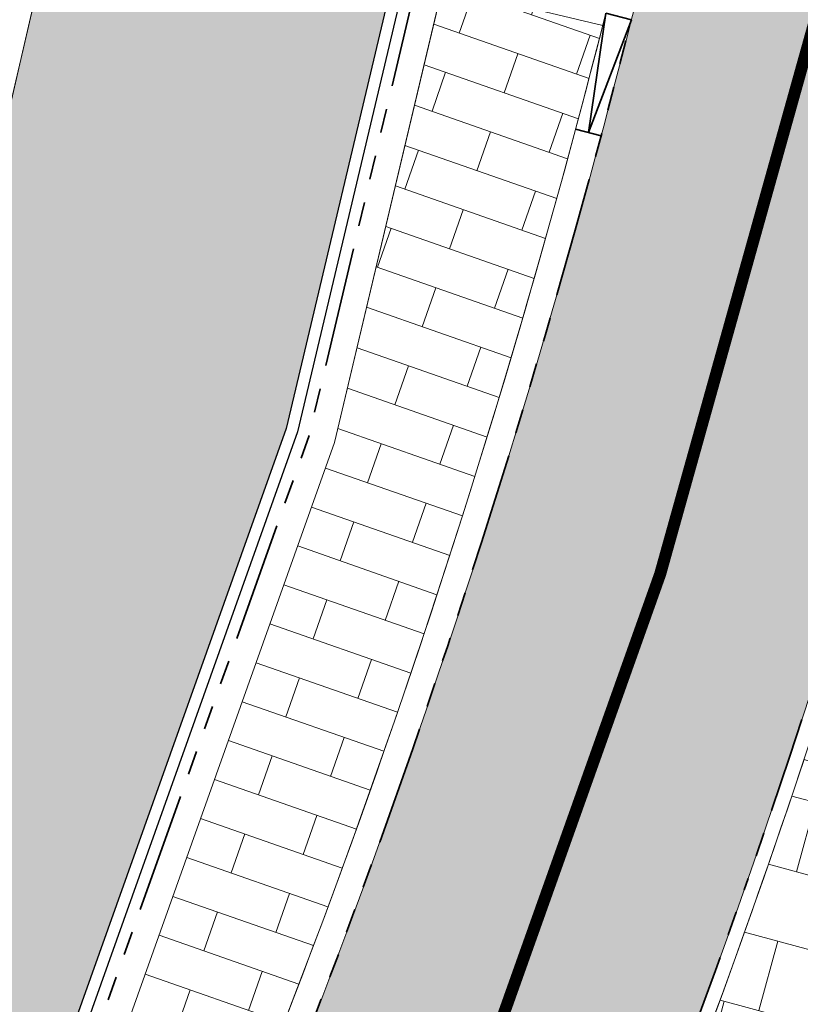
# Model space of a CAD drawing. Header units: metres. Extents: x 196674 to 197628, y 355499 to 356232.
# Tile 152 of 209: x 196684.97 to 196691.49, y 356058.91 to 356067.12. Entities that reach past the tile are written whole.
import ezdxf

# ---------------------------------------------------------------- set-up
doc = ezdxf.new("R2010")
doc.units = ezdxf.units.M
for name, pattern in [('VH-RIJWIELPADBAND-SO', [20, 8, -2, 2, -2, 0, -2, 2, -2]), ('VH-RWSBAND-SO', [24, 10, -2, 2, -2, 2, -2, 2, -2]), ('VW-30270_STREEP', [3, 0.3, -2.7]), ('ZZ-SYSTEEMGRENS-SO', [5, 4, -1])]:
    doc.linetypes.add(name, pattern=pattern)
for name, color, linetype, lineweight in [('N-WE-VH-GESLOTENVERHARDING_BETON_BUS-A-200', 255, 'Continuous', 5), ('N-WE-VH-KANTOPSLUITING_ACHTERKANTBAND-G', 50, 'Continuous', 18), ('N-WE-VH-MATERIAALGRENS-G', 7, 'Continuous', 13), ('N-WE-VH-OPENVERHARDING_TEGEL_300x300_TROTTOIR-A', 251, 'Continuous', 15)]:
    doc.layers.add(name, color=color, linetype=linetype, lineweight=lineweight)
for name, color, linetype, lineweight, true_color in [('N-WE-VH-GESLOTENVERHARDING_PRINTBETON_DIK_HALFSTEENS_ROOD-A-200', 7, 'Continuous', 5, 0xff9999), ('N-WE-VH-GOOT-BSS-2_KF-G', 7, 'Continuous', 25, 0x82aee3), ('N-WE-VH-KANTOPSLUITING_RIJWIELPADBAND_40 120-G', 7, 'VH-RIJWIELPADBAND-SO', 35, 0x7a1f00), ('N-WE-VH-KANTOPSLUITING_TROTTOIRBAND_RWS_110 220-G', 7, 'VH-RWSBAND-SO', 35, 0xff3838), ('N-WE-VH-KANTOPSLUITING_VERLAGINGSBAND_TROTTOIRBAND_RWS_110 220-G', 7, 'VH-RWSBAND-SO', 35, 0xff3838), ('N-WE-VH-OPENVERHARDING_TEGEL_300x300_FIETSPAD_ROOD-A', 7, 'Continuous', 5, 0xe98094), ('N-WE-VW-MARKERING_LANGS_STREEP_30270-G', 7, 'VW-30270_STREEP', 13, 0xffffff), ('X-XX-AL-GRENS_SYSTEEMGRENS-G', 7, 'ZZ-SYSTEEMGRENS-SO', 35, 0xd60036)]:
    doc.layers.add(name, color=color, linetype=linetype, lineweight=lineweight, true_color=true_color)
doc.layers.add('N-WE-VH-HULPLIJN-G', color=40, linetype='Continuous', lineweight=5, plot=False)

msp = doc.modelspace()

# ---------------------------------------------------------------- hatches: boundary and pattern name
at = {"layer": 'N-WE-VH-GESLOTENVERHARDING_BETON_BUS-A-200'}
h = msp.add_hatch(dxfattribs=at)
h.set_pattern_fill('AVH-BETON_GEWAPEND-SO', color=256, scale=0.2, angle=347.0298499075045, pattern_type=2)
h.set_pattern_definition([(347.0298499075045, (0, 0), (0.1683325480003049, 0.7308653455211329), []), (347.0298499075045, (0.05611084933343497, 0.2436217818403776), (0.1683325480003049, 0.7308653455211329), [0.25, -0.25]), (347.0298499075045, (0.1122216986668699, 0.4872435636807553), (0.1683325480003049, 0.7308653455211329), [0.25, -0.25])])
edge = h.paths.add_edge_path()
edge.add_line((196691.4782738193, 356090.8126763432), (196690.9844193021, 356090.9441354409))
edge.add_arc((197415.7297406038, 355897.9565208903), 750.0000000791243, 165.0890889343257, 167.6444766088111)
edge.add_line((196683.1007341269, 356058.4393517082), (196680.4084901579, 356046.1488405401))
edge.add_line((196680.4084901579, 356046.1488405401), (196680.9008457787, 356046.0409897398))
edge.add_line((196680.9008457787, 356046.0409897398), (196687.1949569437, 356063.7116285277))
edge.add_line((196687.1949569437, 356063.7116285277), (196690.8787561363, 356079.2522129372))
edge.add_line((196690.8787561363, 356079.2522129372), (196691.4782738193, 356090.8126763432))
at = {"layer": 'N-WE-VH-GESLOTENVERHARDING_PRINTBETON_DIK_HALFSTEENS_ROOD-A-200', "true_color": 0xffffff}
h = msp.add_hatch(dxfattribs=at)
h.set_pattern_fill('AVH-BSS_DIKFORMAAT_HALFST-SO', scale=0.5, angle=70.71066980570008, pattern_type=2)
h.set_pattern_definition([(70.71066980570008, (0, 0), (-0.1465483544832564, 1.147847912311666), [0.345, -0.345]), (160.7106698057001, (0, 0), (-0.1139668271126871, -0.3256325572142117), [])])
edge = h.paths.add_edge_path()
edge.add_line((196689.8374017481, 356067.076869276), (196688.5004860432, 356067.3976569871))
edge.add_line((196688.5004860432, 356067.3976569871), (196687.5990869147, 356063.5945066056))
edge.add_line((196687.5990869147, 356063.5945066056), (196679.4335062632, 356040.6697405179))
edge.add_line((196679.4335062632, 356040.6697405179), (196678.0010903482, 356034.1305397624))
edge.add_line((196678.0010903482, 356034.1305397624), (196678.3426047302, 356034.0575127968))
edge.add_arc((196678.4074274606, 356034.3606596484), 0.3100000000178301, 257.9300577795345, 347.9300577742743)
edge.add_line((196678.7105743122, 356034.2958369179), (196679.2652997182, 356036.8900389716))
edge.add_arc((196752.8224164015, 356021.1611171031), 75.21999998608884, 154.4658349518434, 167.9300577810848, ccw=False)
edge.add_arc((196618.8266470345, 356085.1719270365), 73.28000000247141, 334.4658349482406, 345.7040584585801)
at = {"layer": 'N-WE-VH-OPENVERHARDING_TEGEL_300x300_FIETSPAD_ROOD-A'}
h = msp.add_hatch(dxfattribs=at)
h.set_pattern_fill('AVH-TEGEL_300X300_HALFST', color=256, scale=2, angle=255.8691746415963, pattern_type=2)
h.set_pattern_definition([(255.8691746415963, (0, 0), (0.1444401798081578, -0.6550855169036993), [0.6, -0.6]), (345.8691746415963, (0, 0), (0.1464820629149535, 0.5818444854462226), [])])
edge = h.paths.add_edge_path()
edge.add_line((196699.2736070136, 356092.3113592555), (196696.3580658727, 356093.0181971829))
edge.add_line((196696.3580658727, 356093.0181971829), (196690.2574049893, 356067.8543978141))
edge.add_arc((196618.8266470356, 356085.1719270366), 73.50000000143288, 334.4715674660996, 346.37226130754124, ccw=False)
edge.add_arc((196752.8224647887, 356021.1611039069), 75.00005006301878, 154.4602239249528, 167.9300556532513)
edge.add_line((196679.4804361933, 356036.8440357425), (196678.9257107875, 356034.2498336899))
edge.add_line((196678.9257107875, 356034.2498336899), (196681.8593899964, 356033.6225169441))
edge.add_line((196681.8593899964, 356033.6225169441), (196682.4141154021, 356036.2167189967))
edge.add_arc((196752.8224164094, 356021.1611171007), 71.9999999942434, 155.1920431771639, 167.9300577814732, ccw=False)
edge.add_arc((196617.9230256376, 356085.4443223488), 77.44237890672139, 333.896998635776, 346.3339208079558)
edge.add_line((196693.1729461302, 356067.1475598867), (196699.2736070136, 356092.3113592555))
at = {"layer": 'N-WE-VH-OPENVERHARDING_TEGEL_300x300_TROTTOIR-A'}
h = msp.add_hatch(dxfattribs=at)
h.set_pattern_fill('AVH-TEGEL_300X300_HALFST', color=256, scale=2, angle=74.82727162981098, pattern_type=2)
h.set_pattern_definition([(74.82727162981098, (0, 0), (-0.1325044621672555, 0.6576036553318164), [0.6, -0.6]), (164.827271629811, (0, 0), (-0.1570378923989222, -0.5790847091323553), [])])
edge = h.paths.add_edge_path()
edge.add_line((196692.8225344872, 356056.3507069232), (196694.4691680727, 356059.791826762))
edge.add_line((196694.4691680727, 356059.791826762), (196693.9279405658, 356060.0508132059))
edge.add_line((196693.9279405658, 356060.0508132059), (196693.0171256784, 356060.4866534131))
edge.add_line((196693.0171256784, 356060.4866534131), (196691.5173860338, 356060.9504311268))
edge.add_arc((196618.826647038, 356085.1719270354), 76.61999999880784, 334.46583495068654, 341.57125887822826, ccw=False)
edge.add_arc((196752.822416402, 356021.1611171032), 71.87999998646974, 154.4658349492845, 164.4323156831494)
edge.add_line((196683.5793997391, 356040.4520227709), (196685.0000549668, 356040.0562323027))
edge.add_line((196685.0000549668, 356040.0562323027), (196688.6181996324, 356047.574845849))
edge.add_line((196688.6181996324, 356047.574845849), (196690.677374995, 356051.8677721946))
edge.add_line((196690.677374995, 356051.8677721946), (196692.8225344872, 356056.3507069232))

# ---------------------------------------------------------------- linework, layer by layer
at = {"layer": 'N-WE-VH-GOOT-BSS-2_KF-G', "ltscale": 0.2, "flags": 128}
for points in [[(196721.9462867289, 356119.458522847), (196721.7511935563, 356120.0653687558, 0.01079111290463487), (196721.1283646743, 356119.8593330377, 0.005831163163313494), (196720.7956674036, 356119.7368632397, 0.1319453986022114), (196714.4093274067, 356115.1121498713, -0.1664425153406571), (196701.8048702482, 356107.2226118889, 0.1816460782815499), (196694.6686019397, 356102.4570592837, 0.0837755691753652), (196692.8760458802, 356098.8021350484, 0.006967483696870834), (196692.8677248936, 356098.7726305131), (196691.6556933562, 356094.2338465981), (196690.8787561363, 356079.2522129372), (196687.1949569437, 356063.7116285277), (196679.0289274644, 356040.7856023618), (196677.7577196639, 356034.9823416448), (196677.5908181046, 356034.2204101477)], [(196721.8545284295, 356119.4172074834), (196721.6862969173, 356119.9404990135, 0.009157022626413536), (196721.1618129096, 356119.7650928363, 0.00572199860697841), (196720.8374653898, 356119.6457770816, 0.1320564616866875), (196714.4869798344, 356115.0491411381, -0.1664425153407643), (196701.827610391, 356107.1252317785, 0.1816460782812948), (196694.7498360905, 356102.3987410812, 0.08377556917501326), (196692.9719039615, 356098.7736529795, 0.006967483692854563), (196692.9643394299, 356098.7468306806), (196691.7550156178, 356094.2181865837), (196690.9781241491, 356079.2374351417), (196687.2911784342, 356063.6837425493), (196679.1252557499, 356040.7580162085), (196677.8554035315, 356034.960943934), (196677.6885019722, 356034.1990124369)]]:
    msp.add_lwpolyline(points, format="xyb", dxfattribs=at)
at = {"layer": 'N-WE-VH-HULPLIJN-G'}
for points in [[(196699.2736070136, 356092.3113592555), (196696.3580658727, 356093.0181971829), (196690.2574049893, 356067.8543978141, -0.05197329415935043), (196685.1509549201, 356053.496444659, 0.05884099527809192), (196679.4804361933, 356036.8440357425), (196678.9257107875, 356034.2498336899), (196681.8593899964, 356033.6225169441), (196682.4141154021, 356036.2167189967, -0.05563737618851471), (196687.4666326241, 356051.3707434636, 0.05431964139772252), (196693.1729461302, 356067.1475598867)], [(196691.4782738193, 356090.8126763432), (196690.9844193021, 356090.9441354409, 0.01115044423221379), (196683.1007341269, 356058.4393517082), (196680.4084901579, 356046.1488405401), (196680.9008457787, 356046.0409897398), (196687.1949569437, 356063.7116285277), (196690.8787561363, 356079.2522129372)]]:
    msp.add_lwpolyline(points, format="xyb", close=True, dxfattribs=at)
at = {"layer": 'N-WE-VH-HULPLIJN-G', "flags": 128}
for points in [[(196689.8374017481, 356067.076869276), (196688.5004860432, 356067.3976569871), (196687.5990869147, 356063.5945066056), (196679.4335062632, 356040.6697405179), (196678.0010903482, 356034.1305397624), (196678.3426047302, 356034.0575127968, 0.4142135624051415), (196678.7105743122, 356034.2958369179), (196679.2652997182, 356036.8900389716, -0.05881643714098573), (196684.9492731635, 356053.5846398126, 0.04907534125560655)], [(196692.8225344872, 356056.3507069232), (196694.4691680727, 356059.791826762), (196693.9279405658, 356060.0508132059), (196693.0171256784, 356060.4866534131), (196691.5173860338, 356060.9504311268, -0.03101319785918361), (196687.9630500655, 356052.1449354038, 0.04351440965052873), (196683.5793997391, 356040.4520227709), (196685.0000549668, 356040.0562323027), (196688.6181996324, 356047.574845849), (196690.677374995, 356051.8677721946)]]:
    msp.add_lwpolyline(points, format="xyb", close=True, dxfattribs=at)
at = {"layer": 'N-WE-VH-KANTOPSLUITING_ACHTERKANTBAND-G', "flags": 128}
for points in [[(196681.3639597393, 356030.7317389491), (196682.5314625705, 356036.1916263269, -0.05881643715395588), (196687.9630500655, 356052.1449354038, 0.05199837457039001), (196693.2895677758, 356067.1192863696), (196699.621914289, 356093.2387347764, -0.2610304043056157), (196706.1945872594, 356100.3150561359, 0.1373346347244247), (196719.9811201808, 356109.4380209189, -0.1266591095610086), (196726.0814800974, 356113.6615077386)], [(196688.5236681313, 356067.4954515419), (196687.5990869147, 356063.5945066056), (196679.4335062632, 356040.6697405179), (196678.0010903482, 356034.1305397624), (196678.3426047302, 356034.0575127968, 0.4142135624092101), (196678.7105743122, 356034.2958369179), (196679.265299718, 356036.8900389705, -0.05881643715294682), (196684.949273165, 356053.5846398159, 0.04943226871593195), (196689.8631016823, 356067.1780249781)]]:
    msp.add_lwpolyline(points, format="xyb", dxfattribs=at)
at = {"layer": 'N-WE-VH-KANTOPSLUITING_RIJWIELPADBAND_40 120-G', "ltscale": 0.1, "flags": 128}
msp.add_lwpolyline([(196681.2466125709, 356030.756831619), (196682.4141154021, 356036.2167189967, -0.05881643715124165), (196687.8547706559, 356052.1966613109, 0.04959403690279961), (196692.9966277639, 356066.4352261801)], format="xyb", dxfattribs=at)
at = {"layer": 'N-WE-VH-KANTOPSLUITING_TROTTOIRBAND_RWS_110 220-G', "ltscale": 0.1, "flags": 128}
msp.add_lwpolyline([(196688.309619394, 356067.5462761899), (196687.3873996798, 356063.6558558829), (196679.2215840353, 356040.7304300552), (196677.953087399, 356034.9395462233)], dxfattribs=at)
msp.add_lwpolyline([(196677.9550871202, 356033.9154032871), (196678.2966015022, 356033.8423763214, 0.414213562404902), (196678.9257107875, 356034.2498336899), (196679.4804361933, 356036.8440357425, -0.05881643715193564), (196685.1477854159, 356053.4898089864, 0.04943193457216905), (196690.0763419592, 356067.1239085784)], format="xyb", dxfattribs=at)
at = {"layer": 'N-WE-VH-KANTOPSLUITING_VERLAGINGSBAND_TROTTOIRBAND_RWS_110 220-G', "flags": 128}
for points in [[(196690.0764237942, 356067.1238878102), (196689.7174727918, 356066.1832828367), (196689.8631016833, 356067.1780249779), (196690.0763419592, 356067.1239085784)], [(196689.8240929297, 356066.1562246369), (196689.6108526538, 356066.2103410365)]]:
    msp.add_lwpolyline(points, dxfattribs=at)
at = {"layer": 'N-WE-VH-MATERIAALGRENS-G', "flags": 128}
msp.add_lwpolyline([(196679.5607000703, 356042.2785473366), (196683.1007341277, 356058.4393517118, -0.01153198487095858), (196691.2797555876, 356092.0498472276), (196691.6057761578, 356093.2712962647)], format="xyb", dxfattribs=at)
at = {"layer": 'N-WE-VW-MARKERING_LANGS_STREEP_30270-G', "const_width": 0.1, "flags": 128}
msp.add_lwpolyline([(196697.7548013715, 356092.4130228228), (196691.7151755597, 356067.5009788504, -0.05199837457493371), (196686.5012780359, 356052.8432351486, 0.05881643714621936), (196680.9472757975, 356036.5303773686), (196679.9346152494, 356031.7946179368)], format="xyb", dxfattribs=at)
at = {"layer": 'X-XX-AL-GRENS_SYSTEEMGRENS-G', "ltscale": 0.5, "flags": 128}
msp.add_lwpolyline([(197173.0845801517, 355664.4267221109), (197172.678291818, 355658.1040395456), (197176.2062336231, 355657.9276386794), (197179.6585214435, 355660.8258546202), (197196.8460500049, 355641.1849859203), (197196.618113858, 355640.9851655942), (197203.3658004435, 355633.2880423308), (197204.598351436, 355636.2035375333), (197206.181120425, 355637.5931654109), (197210.3450714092, 355632.9793581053), (197211.1344663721, 355633.8542043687), (197215.577003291, 355630.1111014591), (197222.812057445, 355638.6980935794), (197225.7729980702, 355636.1981525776), (197252.4997837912, 355613.6295939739), (197256.3974516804, 355618.2471244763), (197230.4350738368, 355640.1698336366), (197234.5465854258, 355645.0395252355), (197230.9951246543, 355648.102425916), (197227.7363916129, 355651.014992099), (197227.7150354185, 355650.9915016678), (197227.3858924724, 355651.2966605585), (197230.5297411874, 355654.3837220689), (197222.7747070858, 355662.5864016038), (197213.3031688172, 355673.0409596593), (197208.7438719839, 355679.5515306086), (197204.6678372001, 355688.2834966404), (197202.9207222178, 355693.3147658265), (197202.5296188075, 355695.8358091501), (197209.2561496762, 355696.7388380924), (197208.765603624, 355699.4053961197), (197208.8375775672, 355699.4157603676), (197208.4960738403, 355702.0476424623), (197209.7550059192, 355702.1614664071), (197209.6289773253, 355703.3557373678), (197209.431316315, 355705.9322142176), (197209.3853665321, 355708.5054020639), (197209.4909423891, 355711.0763696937), (197209.825975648, 355714.406320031), (197209.1003553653, 355714.700446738), (197209.2732684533, 355715.2254737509), (197208.7827839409, 355715.4092287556), (197209.8333840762, 355718.2914021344), (197204.6571410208, 355720.1605124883), (197206.9259623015, 355726.3911903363), (197207.3755778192, 355727.6258113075), (197205.6951706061, 355728.2354618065), (197201.970541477, 355729.6509828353, -0.03199396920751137), (197199.2658455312, 355725.4928494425), (197194.4988616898, 355729.2364659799), (197191.8020115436, 355731.3330088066), (197190.6829954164, 355730.2418318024), (197188.9323846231, 355731.7580333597, 0.01582069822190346), (197191.308975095, 355733.798286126), (197190.5246250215, 355734.700084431), (197189.8547559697, 355735.4391273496), (197188.5065648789, 355737.3969406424), (197188.3768484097, 355737.5504837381), (197186.2264232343, 355740.6599554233), (197185.4143065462, 355740.8273772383), (197177.0047230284, 355735.000759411), (197161.0308464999, 355735.7499021), (197143.9921317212, 355736.546230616), (197117.3114725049, 355737.8750504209), (197104.5701917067, 355738.4152468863), (197089.3270001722, 355739.2400485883), (197089.4979420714, 355743.4763910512), (197087.6423294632, 355744.6045541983), (197087.2320594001, 355744.8539874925), (197086.4302028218, 355745.4612094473), (197085.6301577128, 355746.0670596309), (197084.2515270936, 355747.3631431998), (197083.0033431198, 355748.790046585), (197081.9521148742, 355750.2640411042), (197081.052108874, 355751.8364435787), (197080.680597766, 355752.6629727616), (197080.3089695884, 355753.4897623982), (197079.7287775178, 355755.2084983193), (197079.3027229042, 355757.0287405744), (197079.0552433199, 355758.8767777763), (197078.9881413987, 355760.748092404), (197079.0484954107, 355761.6954089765), (197079.4901165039, 355761.5482019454), (197081.8987959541, 355767.3947458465), (197083.4122910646, 355769.9863346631), (197084.9290730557, 355772.1438856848), (197085.2777218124, 355772.6391357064), (197085.9504292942, 355773.4546849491), (197087.2615113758, 355775.0451778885), (197089.4568843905, 355777.2328139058), (197092.7058230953, 355779.8115121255), (197090.7255592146, 355782.8612331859), (197090.5279328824, 355783.1655891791), (197094.0593130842, 355784.7965387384), (197089.240221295, 355793.944965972), (197079.8514273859, 355789.6587774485), (197073.1066642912, 355808.1301448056), (197062.6964714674, 355839.0387078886), (197050.201550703, 355834.8591941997), (197054.256388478, 355823.4068109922), (197060.9054150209, 355805.9824325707), (197064.0917084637, 355798.9340248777), (197065.6061934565, 355785.3714584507), (197066.4118943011, 355778.1591798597), (197064.2976158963, 355775.7696807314), (197061.8930028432, 355773.065075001), (197059.8798242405, 355770.937906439), (197059.567781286, 355770.7063368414), (197054.395078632, 355766.8676324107), (197050.1449273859, 355764.4954855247), (197046.646028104, 355763.2036366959), (197046.6485450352, 355763.1967402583), (197042.8018864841, 355761.7681380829), (197042.6247659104, 355761.7025895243), (197032.2172606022, 355760.2665015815), (197022.1724443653, 355758.1057256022), (197022.1490316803, 355758.1349914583), (197018.4791559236, 355757.3507739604), (197017.1834583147, 355757.8590001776), (197013.9320116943, 355762.4906063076), (197012.2359937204, 355764.9334332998), (197011.548662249, 355765.9454268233), (197009.5874376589, 355768.7952768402), (197008.1879451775, 355770.6627745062), (197008.1739746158, 355770.651876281), (197004.3621297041, 355775.7021426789), (197000.7500667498, 355780.6711859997), (196997.3281167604, 355785.4310589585), (196992.0624097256, 355792.5561596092), (196987.5636689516, 355799.6503659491), (196980.2918957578, 355812.3582609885), (196971.7451011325, 355828.1610038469), (196956.4456734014, 355821.2458726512), (196960.0166344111, 355812.4100996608), (196962.4976294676, 355807.0886023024, -0.6085831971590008), (196961.4131292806, 355806.2394416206), (196970.6320923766, 355792.5786144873), (196976.225457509, 355784.303374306), (196982.879968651, 355776.9163582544), (196982.5041383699, 355776.476222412), (196987.7472751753, 355765.3430715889), (196990.3620391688, 355759.9089379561), (196989.6128942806, 355758.3801676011), (196986.801356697, 355757.089894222), (196981.5916446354, 355758.3619052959), (196976.4931413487, 355759.6093032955), (196973.9250311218, 355760.2238822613), (196971.9270970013, 355760.7020113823), (196970.093883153, 355761.1263081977), (196965.2690985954, 355762.243003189), (196955.7026120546, 355764.457163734), (196954.8259486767, 355764.7114400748), (196955.7288446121, 355765.5914382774), (196946.4199106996, 355767.8862061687), (196945.5109518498, 355767.0898728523), (196943.3561815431, 355767.6616250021), (196942.0243707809, 355768.0150110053), (196940.699224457, 355768.3753913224), (196937.911680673, 355769.161377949), (196937.9158913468, 355769.1720679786), (196934.1448626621, 355770.5833311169), (196931.0328001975, 355771.949971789), (196928.1497259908, 355773.3159879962), (196926.2238803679, 355774.3657393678), (196926.7008714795, 355775.2077771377), (196923.9720996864, 355776.8118532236), (196922.1171638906, 355777.9575551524), (196917.5440237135, 355780.8012867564), (196917.0166342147, 355779.9474843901), (196915.4224701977, 355780.9309636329), (196913.0167641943, 355782.4772167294), (196912.757872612, 355782.6539056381), (196911.190523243, 355783.7714957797), (196908.5042566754, 355786.2619442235), (196907.2206986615, 355787.4460719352), (196905.8442773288, 355789.1071714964), (196903.2522146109, 355793.7425243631), (196899.3236920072, 355801.1348770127), (196896.7844047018, 355806.8801932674), (196892.3931631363, 355816.7971943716), (196889.396342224, 355823.7408055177), (196885.4294056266, 355833.1531130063), (196886.3148759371, 355833.6745129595), (196885.0357126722, 355834.4994199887), (196884.9096875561, 355834.6903417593), (196883.5318420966, 355838.2464489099), (196881.8574062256, 355842.456115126), (196879.7964254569, 355847.3435551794), (196879.5508475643, 355847.9274201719), (196877.9207976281, 355851.9810838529), (196875.2708346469, 355858.5729917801), (196872.6243587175, 355865.1536886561), (196870.4789281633, 355870.5362599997), (196868.3870366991, 355875.7889875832), (196865.3800609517, 355883.3409266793), (196863.5295936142, 355887.9873007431), (196863.4110328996, 355888.2849971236), (196862.7400305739, 355889.9711056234), (196863.0622626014, 355890.0962442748), (196861.3970005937, 355894.1395962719), (196861.4037374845, 355894.142038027), (196859.229652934, 355899.4431236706), (196859.0298403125, 355899.3580359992), (196858.8952095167, 355899.696553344), (196858.3959365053, 355900.9492390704), (196849.546747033, 355923.1807260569), (196850.1922005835, 355924.6939033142), (196860.258528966, 355928.6657372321), (196869.5490503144, 355931.0234685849), (196873.3453938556, 355931.8019435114), (196886.2438454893, 355935.4284136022), (196898.3098795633, 355938.5764862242), (196898.3110943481, 355938.5724965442), (196903.1917021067, 355939.7712405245), (196904.7097162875, 355939.0568809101), (196905.0282216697, 355938.2924679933), (196909.0130922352, 355939.952830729), (196908.2642147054, 355942.2627148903), (196902.9799573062, 355958.738663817), (196902.4497829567, 355960.2008490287), (196901.8115777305, 355961.6192158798), (196900.9680556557, 355963.3204536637), (196898.0063144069, 355968.7541705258), (196894.5625896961, 355975.3226559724), (196892.3896866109, 355979.4813913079), (196888.5416758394, 355987.5664713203), (196887.4815956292, 355987.0834539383), (196885.6442474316, 355986.3271839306), (196885.5076204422, 355986.6344104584), (196873.7642690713, 355982.4273955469), (196860.8311621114, 355977.7025315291), (196860.6501748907, 355978.1868262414), (196859.8859481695, 355980.2917607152), (196853.3128873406, 355977.7107309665), (196853.73029577, 355976.6477246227), (196849.4907683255, 355974.9886047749), (196849.0872389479, 355976.0301083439), (196843.9608105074, 355973.9918913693), (196837.8119168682, 355989.4043746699), (196834.5901124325, 355988.2958011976), (196829.2277835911, 355986.0429299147), (196828.1156368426, 355985.4996470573), (196826.3328622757, 355984.7522034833), (196824.2538081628, 355989.7933135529), (196823.3493071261, 355989.4238303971), (196821.5217528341, 355993.9636112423), (196822.4415567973, 355994.327010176), (196811.4142395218, 356022.6098143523), (196811.1941616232, 356022.5241126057), (196809.0787073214, 356027.7608173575), (196808.1570951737, 356027.399245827), (196802.10045471, 356042.8370581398), (196803.0324375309, 356043.2047289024), (196801.2251267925, 356047.7859519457), (196800.9629805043, 356047.6825342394), (196799.5580754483, 356051.2186581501), (196798.9326303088, 356050.9700967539), (196795.7620501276, 356058.7913388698), (196785.962956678, 356083.7526770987), (196782.5256602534, 356092.3853087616), (196783.4607012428, 356092.7526788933), (196781.019036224, 356098.8045971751), (196780.1137519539, 356098.4428009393), (196778.7301102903, 356101.9178165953), (196774.5320198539, 356112.348299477), (196772.2902714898, 356117.515377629), (196776.44078803, 356119.079716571), (196791.849465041, 356131.7811384), (196790.0748953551, 356134.2200693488), (196802.0204483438, 356142.8516660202), (196802.0676224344, 356142.8083428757), (196807.6543048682, 356146.8198669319), (196821.3261595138, 356152.9520820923), (196824.118863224, 356147.8038902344), (196826.9348279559, 356140.6494155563), (196826.9667213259, 356140.5675271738), (196829.5085456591, 356133.5350799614), (196829.5777539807, 356133.3434260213), (196832.2898444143, 356127.7055041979), (196833.7548698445, 356124.6604513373), (196834.9901440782, 356122.0931766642), (196835.0225480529, 356122.0325953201), (196835.1990731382, 356121.7003128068), (196837.0506620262, 356117.8328811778), (196837.4462851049, 356117.0125892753), (196839.1926216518, 356113.3926815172), (196841.4323661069, 356114.511984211), (196841.8392721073, 356113.6336860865), (196848.0955434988, 356116.517072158), (196847.6769788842, 356117.425259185), (196852.5147321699, 356119.6548795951), (196850.4481800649, 356123.3458274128), (196845.5717484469, 356132.2801574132), (196843.8176550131, 356136.7414412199), (196842.4688873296, 356140.1178663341), (196840.0819394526, 356146.0228419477), (196839.9684512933, 356146.3257976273), (196837.6473192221, 356152.5214195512), (196836.4018865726, 356158.1741344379), (196834.8989662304, 356157.8391461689), (196833.0580044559, 356165.8451506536), (196834.6039987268, 356166.1812686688), (196833.231549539, 356172.4004655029), (196818.5547710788, 356168.2850407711), (196819.0904617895, 356165.4031631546), (196818.6774567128, 356164.7734485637), (196805.8544307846, 356160.1790812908), (196763.847697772, 356130.3813046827), (196763.5509762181, 356130.4127969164), (196762.5818188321, 356130.5249803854), (196761.7183121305, 356129.7086118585, 0.04730650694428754), (196752.2297252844, 356136.4176360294), (196747.6793319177, 356140.070134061), (196742.0814451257, 356144.4630395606), (196738.7537234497, 356147.2546337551), (196734.7560397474, 356150.8499354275), (196729.666907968, 356145.2019173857), (196729.4110213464, 356144.9179294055), (196728.5373751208, 356145.25504501), (196726.9098917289, 356145.8830452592), (196726.6614752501, 356145.2392657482), (196726.5077088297, 356145.3668838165), (196724.5966113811, 356147.0002316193), (196723.2386024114, 356148.3499242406), (196720.9989937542, 356150.8008754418), (196719.8259691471, 356152.0571855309), (196717.8551161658, 356153.8806850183), (196716.3066054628, 356155.1783671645), (196713.4920412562, 356157.0380855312), (196712.711518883, 356157.526736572), (196710.5865978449, 356158.6597682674), (196709.0460740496, 356159.8798850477, -0.1436820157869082), (196707.9944026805, 356162.614189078), (196707.7956403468, 356165.0395700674), (196705.255843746, 356165.9921554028), (196703.9080476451, 356165.8817021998), (196704.296213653, 356161.5859622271), (196704.322643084, 356161.4572245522), (196699.9945406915, 356161.1598107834), (196700.4765585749, 356140.6409319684, -0.8375811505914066), (196697.1042396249, 356117.7401990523), (196690.2804314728, 356092.1839640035, 0.01148923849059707), (196682.1238954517, 356058.6533288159), (196678.2447453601, 356040.9444071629), (196676.8078900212, 356034.3849397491), (196676.7367004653, 356034.0373672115), (196673.76097036, 356020.1679628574), (196685.4972137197, 356017.0123139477), (196688.4141098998, 356023.4875724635), (196684.7023326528, 356025.1594317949), (196684.8709302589, 356032.3200466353), (196686.954459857, 356036.67925281), (196701.2270857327, 356066.3816892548), (196697.4228360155, 356068.2135735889), (196701.9253072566, 356087.990611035), (196702.113404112, 356090.4525884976), (196703.1938799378, 356090.1812386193), (196704.7481254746, 356094.7148607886), (196705.3277865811, 356095.9075069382), (196706.1690198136, 356096.9042763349), (196707.142583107, 356097.5850231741), (196708.3354430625, 356098.0646037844), (196709.2981925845, 356097.8962027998), (196710.1314496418, 356097.4912135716), (196711.0135994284, 356096.7398888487), (196711.613187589, 356094.6944549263), (196715.3306055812, 356098.6467015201), (196723.1713741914, 356104.959617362), (196732.8379125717, 356111.0407349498), (196733.3237033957, 356110.1763676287), (196733.395023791, 356110.047721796, 0.4142124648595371), (196734.754474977, 356109.6579975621), (196736.9542150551, 356108.9736747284, -0.02164444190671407), (196739.4192796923, 356107.5715157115, 0.0006306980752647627), (196739.4214182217, 356107.5701773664, -0.2262979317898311), (196739.4250952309, 356107.5644124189), (196739.8764398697, 356106.708415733), (196739.5816296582, 356106.4366577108), (196740.3007240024, 356104.7008456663), (196740.9509263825, 356104.9922062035), (196741.9809548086, 356103.0387080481), (196744.8395286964, 356104.2229286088, -0.3990416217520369), (196746.5871881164, 356103.5518771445), (196746.6513408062, 356103.3996378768), (196746.689370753, 356103.0266088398), (196746.4151777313, 356101.5848105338), (196747.429397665, 356101.3609511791), (196747.5333455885, 356101.2994572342), (196747.5384435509, 356101.2929342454), (196766.0705486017, 356056.7132555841), (196765.1623874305, 356056.3282861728), (196767.2394890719, 356051.1270879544), (196768.1793575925, 356051.5344794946), (196771.4711978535, 356043.8233024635), (196774.40164759, 356036.7635904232), (196774.0151730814, 356036.5839879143), (196774.7283105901, 356034.7171646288), (196775.4376722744, 356034.2825268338), (196775.853972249, 356033.3023071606), (196775.6600364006, 356032.5504327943), (196776.765634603, 356029.8908119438), (196776.718840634, 356029.8583752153), (196777.0974306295, 356028.7594125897), (196777.9658206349, 356027.7189745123), (196778.0591666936, 356026.3169710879), (196778.4461698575, 356025.4565066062), (196778.8262353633, 356024.4427094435), (196778.82622122, 356024.4427022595), (196778.8266270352, 356024.4416646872), (196779.3783198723, 356022.97006407), (196779.3990069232, 356022.9782259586), (196780.7255773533, 356019.5865020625), (196780.754093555, 356019.5982524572), (196782.2401021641, 356015.8367131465), (196783.4327975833, 356012.7766123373), (196782.5021506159, 356012.4159202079), (196784.7325956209, 356006.6609931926), (196786.038590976, 356007.1671596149), (196787.6956637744, 356002.99373992), (196787.5357676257, 356002.9336515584), (196788.527525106, 356000.4577747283), (196788.2725773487, 356000.3582829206), (196788.9724314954, 355999.1126709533), (196789.3908675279, 355998.5302971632), (196789.7536275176, 355998.0254125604), (196789.9147147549, 355996.5999778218), (196790.4410486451, 355995.4737364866), (196790.4469192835, 355995.47546678), (196790.6242366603, 355994.9662783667), (196790.9335315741, 355995.0883984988), (196793.8902314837, 355987.5860400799), (196793.7542048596, 355987.5476454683), (196795.505857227, 355983.2445885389), (196795.6242983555, 355983.312781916), (196796.991807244, 355979.8198586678), (196797.0047048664, 355979.7233568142), (196796.9933585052, 355979.6824914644), (196796.9669683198, 355979.6505170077), (196796.822975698, 355979.5766059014), (196795.3985459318, 355979.0322727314), (196797.1469514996, 355974.4569848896), (196797.1501836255, 355974.4582530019), (196795.4187218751, 355970.4877992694), (196796.2201695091, 355969.6560949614), (196797.0849824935, 355967.4537241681), (196798.9466017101, 355968.1847329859), (196800.5529653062, 355968.8170288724), (196800.6150046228, 355968.7023501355), (196800.8616512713, 355968.7744826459), (196801.6407865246, 355967.8232749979), (196801.6785991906, 355967.7771113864), (196801.6961792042, 355966.4146603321), (196801.7040832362, 355965.8020978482, 0.2098831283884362), (196802.0368526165, 355965.0700742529, 0.1229137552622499), (196802.0944480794, 355964.5891732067), (196802.9107575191, 355962.4451987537), (196803.0986146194, 355962.5296289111, 0.04929694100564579), (196803.2118388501, 355962.3687718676), (196804.3748923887, 355961.0206686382), (196804.4152792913, 355960.973855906), (196804.4401436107, 355960.2826278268), (196804.4459236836, 355960.1212617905), (196803.9148513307, 355960.1157297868), (196805.8237591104, 355955.3454282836), (196806.4277367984, 355955.633371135), (196806.6532355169, 355955.5186944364), (196807.0270248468, 355954.5686016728), (196806.896691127, 355954.2200849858), (196806.3685258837, 355953.9064868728), (196808.2467157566, 355949.1968786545), (196809.0713129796, 355949.5131897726), (196810.7611227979, 355945.21653999), (196812.8164223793, 355939.9905657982), (196815.7958787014, 355932.7153467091), (196817.2786866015, 355929.1286764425), (196819.2233460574, 355924.3463577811), (196820.974699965, 355919.8030463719), (196821.7022264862, 355917.7120897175), (196822.8275510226, 355914.9902061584), (196826.5518493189, 355905.5439142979), (196827.5083210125, 355903.1053161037), (196827.5308293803, 355903.1196992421), (196828.5703350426, 355900.3870734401, 0.1057314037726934), (196828.7975064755, 355900.0358952, 0.1359501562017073), (196828.9295866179, 355899.5185573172), (196829.4561675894, 355898.5993144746), (196829.938950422, 355897.0408730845, 0.1142322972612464), (196830.1661458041, 355896.6512290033, 0.1021066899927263), (196830.23636084, 355896.2531616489), (196830.8234352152, 355894.775179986, 0.09413674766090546), (196831.0235326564, 355894.4601106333, 0.07582889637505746), (196831.0699955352, 355894.1621297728), (196831.3336353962, 355893.3277624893), (196830.5490288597, 355891.650566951), (196830.730654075, 355891.1774844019), (196831.6305612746, 355889.0373983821), (196832.1718899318, 355888.9724389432), (196833.8661398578, 355884.6967749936), (196833.0916363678, 355884.3898747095), (196834.2334853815, 355881.5063921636), (196835.7340846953, 355881.0039957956), (196836.3963712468, 355880.6373454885), (196840.5779483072, 355870.1214583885), (196841.1998491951, 355870.3833319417), (196841.8607508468, 355868.7841549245), (196841.3542408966, 355868.5492854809), (196842.9471889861, 355864.5225379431), (196843.474497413, 355864.7627851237), (196844.0946204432, 355863.1667495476), (196843.4777571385, 355862.8872750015), (196845.6058022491, 355857.295932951), (196845.6591832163, 355857.3179956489), (196848.9573390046, 355849.3870718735), (196849.4691744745, 355849.5945842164), (196850.1900661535, 355847.7561027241), (196849.7024440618, 355847.5164343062), (196851.7354952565, 355842.3219023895), (196851.9803218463, 355841.6963600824), (196852.2130822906, 355841.1927849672), (196852.6975573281, 355840.1446276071), (196853.8314006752, 355837.546665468), (196857.1022606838, 355828.931799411), (196857.1021774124, 355828.9317655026), (196857.104474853, 355828.9259676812), (196857.5027287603, 355827.8770374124), (196857.5177064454, 355827.8831363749), (196859.2608649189, 355823.4841013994, 0.1197895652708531), (196859.5336863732, 355823.098470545, 0.1217854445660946), (196859.5998818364, 355822.6230344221), (196860.3813539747, 355820.6705579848), (196861.5845120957, 355817.6645162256), (196865.3571916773, 355808.1762108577), (196866.650424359, 355804.9223955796), (196866.9894190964, 355804.0482756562), (196869.9609907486, 355796.3858853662), (196870.2417437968, 355795.6982130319), (196874.2597470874, 355785.8213624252), (196876.4751023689, 355779.9106257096), (196876.5248359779, 355779.9270586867), (196877.4783340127, 355777.609714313), (196877.4870572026, 355777.6127263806, 0.01261409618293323), (196879.1276028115, 355773.4671132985), (196880.5794819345, 355769.9265380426), (196879.4564760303, 355768.8985009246), (196871.5899269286, 355765.9267262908), (196874.6150694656, 355763.7405958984), (196870.7815163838, 355762.3431721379), (196871.1765744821, 355761.2637959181), (196873.4589399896, 355754.9534811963), (196873.8205499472, 355753.8743063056), (196877.933770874, 355755.2526192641), (196879.3161058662, 355751.4604592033), (196887.4423074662, 355755.0355723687), (196887.6524770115, 355755.1609821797), (196887.7433886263, 355755.192988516), (196887.8657880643, 355755.2134610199), (196887.9953583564, 355755.215742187), (196888.0352466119, 355755.2100166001), (196888.0806541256, 355755.194805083), (196888.1556229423, 355755.1569219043), (196888.2342456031, 355755.1058393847), (196888.2799178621, 355755.067193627), (196888.3187308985, 355755.0246841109), (196888.3560790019, 355754.9712798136), (196888.4037650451, 355754.8834089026), (196890.242957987, 355750.9480844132), (196890.4947138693, 355750.6026519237), (196890.4494791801, 355750.5430745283), (196891.628236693, 355748.1977836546), (196891.6577586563, 355747.9263099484), (196893.7087405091, 355743.5292781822), (196894.4921495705, 355741.852565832), (196896.872192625, 355740.7600377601), (196896.2575067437, 355739.8318439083), (196898.2715684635, 355738.9073148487), (196899.8509010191, 355738.4527733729), (196902.2825244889, 355737.7529374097), (196907.1457714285, 355736.3532654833), (196917.8474241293, 355733.273265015), (196918.1089377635, 355734.2346253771), (196926.0062285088, 355731.9296392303), (196927.0971120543, 355732.0253109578), (196927.2914126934, 355732.7211091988), (196949.25195892, 355726.9179402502), (196950.9690876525, 355725.7952060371), (196950.858498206, 355725.3568524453), (196952.0887336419, 355725.1461394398), (196952.8819526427, 355724.9555262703), (196952.8603227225, 355724.8954303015), (196952.056959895, 355721.6922553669), (196951.4518210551, 355719.279440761), (196959.2800080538, 355717.3161154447), (196960.8516613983, 355723.8815794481), (196967.4256969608, 355722.1306030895), (196973.9033481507, 355720.4361775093), (196977.8684934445, 355719.3989738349), (196980.4243569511, 355718.8238264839), (196993.7588386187, 355715.5105551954), (196994.7639516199, 355716.0034841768), (196994.9897167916, 355716.0545171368), (196996.5017647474, 355715.9488593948), (196997.3169796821, 355715.6092477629), (196997.9952041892, 355715.036856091), (196998.4610569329, 355714.3165586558), (196998.8408934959, 355713.1578975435), (196998.8373696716, 355713.1068020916), (196998.8026880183, 355712.6039181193), (196998.5054317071, 355711.57326714), (196998.967312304, 355710.0772094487), (197001.8739445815, 355710.9575141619), (197005.9055135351, 355697.924832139), (197007.9029397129, 355691.7178882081), (197012.9334617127, 355675.5491580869), (197017.8784535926, 355659.8034283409), (197019.9986344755, 355652.9868181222), (197022.5523518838, 355644.9202439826), (197025.6999454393, 355634.5227791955), (197025.7567598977, 355634.1895291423), (197025.7192859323, 355633.9168304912), (197025.6181435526, 355633.7020966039), (197025.4453286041, 355633.4758310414), (197025.195021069, 355633.3010221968), (197024.8842618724, 355633.1887622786), (197022.7809993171, 355632.7952119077), (197021.2249886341, 355633.6494658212), (197017.690051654, 355632.6264885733), (197017.7273360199, 355632.4752797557), (197014.1229230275, 355631.4103093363), (197014.0722671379, 355631.5493647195), (197010.0124796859, 355630.3545619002), (197006.5432104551, 355629.6017441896), (197006.5540181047, 355629.5513084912), (197001.1443281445, 355628.4894595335), (196999.2574320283, 355628.1228370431), (197001.9823300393, 355614.4304461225), (197003.2307288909, 355614.6849740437), (197003.6205128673, 355613.1185353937), (197004.006443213, 355611.2187676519), (197003.9614653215, 355611.2096196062), (197004.2119997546, 355610.206901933), (197004.3094756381, 355609.7270704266), (197004.3307955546, 355609.7314437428), (197004.8907984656, 355607.4901357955), (197029.380694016, 355613.7773555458), (197029.3841525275, 355613.7521287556), (197029.4775205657, 355613.7547588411), (197031.0334295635, 355607.6447371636), (197027.1484354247, 355606.7099934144), (197028.7114272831, 355600.2542212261), (197028.8948398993, 355600.3195751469), (197029.4531395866, 355598.0973388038), (197030.7251398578, 355593.0343377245), (197031.3437632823, 355590.5737261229), (197031.1685464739, 355590.5261238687), (197032.7880676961, 355584.152430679), (197036.6741025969, 355585.3719723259), (197038.212636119, 355579.409403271), (197038.2010121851, 355579.4060264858), (197038.2728747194, 355579.1493745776), (197038.1803194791, 355579.1132554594), (197039.3673898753, 355574.1879968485), (197040.0304268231, 355571.0320611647), (197040.88012635, 355567.656390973), (197041.2093863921, 355566.3427106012), (197041.6648791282, 355566.4332058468), (197042.8515333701, 355561.7517462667), (197043.1005016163, 355560.7271915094), (197044.6430261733, 355554.3201080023), (197045.6960009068, 355554.5759243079), (197046.0663295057, 355552.9632527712), (197063.3112487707, 355556.2858520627), (197062.5528863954, 355564.4253253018), (197069.6953954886, 355564.7548009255), (197074.0489944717, 355565.8013962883), (197074.0651927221, 355569.3434042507), (197066.8277845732, 355574.7719568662), (197065.569183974, 355592.4263893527), (197065.9890710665, 355592.2571108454), (197066.9647035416, 355591.9362835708), (197067.948629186, 355591.6804678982), (197069.8143987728, 355591.2835510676), (197070.9138968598, 355590.9670390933), (197072.0547459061, 355590.5568482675), (197073.3952542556, 355590.1721260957, -0.1152568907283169), (197081.1782353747, 355583.3636143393), (197088.1711537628, 355574.4210026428), (197092.5545327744, 355568.8154951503), (197099.4778845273, 355574.1657522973), (197101.0604109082, 355575.3887037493), (197095.3593342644, 355582.7660237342), (197094.9766501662, 355582.4665704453), (197094.8981522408, 355582.7529220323), (197094.2118387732, 355584.4945289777), (197092.7090311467, 355587.275688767), (197091.4245338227, 355588.9961585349), (197089.3067641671, 355591.1364624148), (197086.8976383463, 355592.962353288), (197085.5348704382, 355593.9300294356), (197077.2085234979, 355604.9027706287, -0.1058183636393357), (197071.6588760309, 355616.7440490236), (197070.2271579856, 355628.1527461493), (197068.8732504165, 355641.9015009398), (197068.754855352, 355648.6106856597), (197069.0445282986, 355655.8010382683), (197070.1813272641, 355663.7801162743), (197072.5559036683, 355674.3024406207), (197085.7316641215, 355673.7582615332), (197087.7834693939, 355674.5971967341), (197090.8065214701, 355674.4470028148), (197098.1397626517, 355681.0156148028), (197098.4240622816, 355685.9810240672), (197101.9406964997, 355685.7710316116), (197102.3433846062, 355697.078343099), (197156.4463787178, 355694.9579822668), (197156.2249856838, 355688.6267763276), (197150.0560632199, 355688.8424945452), (197149.8181020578, 355683.7954412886), (197156.0430107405, 355683.50194597), (197155.9434362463, 355681.3833071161), (197156.9940530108, 355681.3047563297), (197158.577914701, 355681.1016482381), (197160.1073547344, 355680.7434348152), (197161.7057278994, 355680.1852727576), (197163.2304949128, 355679.453872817), (197164.6201168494, 355678.5906370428), (197165.2392169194, 355678.1079641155), (197164.835822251, 355677.6446703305), (197163.4881835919, 355676.095416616), (197166.6344331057, 355672.654307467), (197167.6288975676, 355673.3756308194), (197167.9025847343, 355672.918075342), (197168.564826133, 355671.7474093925), (197169.0719519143, 355670.160087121), (197169.4840139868, 355668.6115914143), (197169.5948482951, 355667.1735395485), (197169.7172811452, 355664.6284666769), (197173.0845635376, 355664.4267231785)], format="xyb", dxfattribs=at)

doc.saveas('drawing.dxf')
